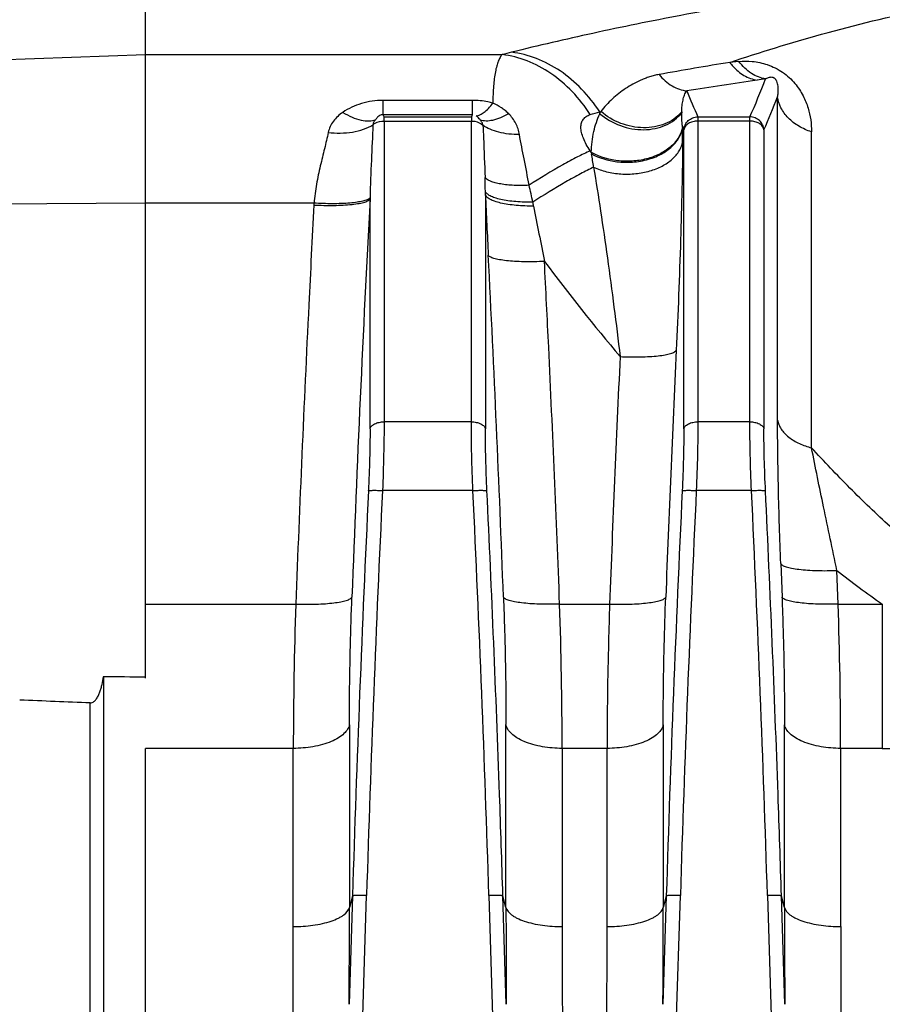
# Model space of a CAD drawing. Extents: x -1598 to 1181, y 8 to 1360.
# Tile 51 of 62: x 504 to 565, y 766 to 836. Entities that reach past the tile are written whole.
import ezdxf

# ---------------------------------------------------------------- set-up
doc = ezdxf.new("R2010")
doc.units = 0
doc.header["$LTSCALE"] = 65.395
doc.layers.add('SG38_1', color=7, linetype='CONTINUOUS')

msp = doc.modelspace()

# ---------------------------------------------------------------- linework, layer by layer
at = {"layer": 'SG38_1', "color": 2, "linetype": 'CONTINUOUS'}
for p, q in [((512.611, 789.359), (512.611, 837.879)), ((554.677, 833.111), (554.033, 833.048)), ((535.771, 830.357), (535.771, 829.336)), ((529.517, 829.188), (529.451, 829.336)), ((535.771, 829.336), (535.706, 829.188)), ((529.517, 828.89), (529.517, 829.188)), ((535.706, 829.188), (535.706, 828.89)), ((512.611, 600.543), (512.611, 784.375))]:
    msp.add_line(p, q, dxfattribs=at)
at = {"layer": 'SG38_1', "color": 9, "linetype": 'CONTINUOUS'}
for p, q in [((493.507, 832.947), (512.611, 833.604)), ((512.611, 833.604), (537.894, 833.604)), ((529.451, 829.336), (529.451, 830.357)), ((535.771, 830.357), (529.451, 830.357)), ((557.421, 807.668), (557.421, 830.596)), ((535.771, 829.336), (529.451, 829.336)), ((544.807, 829.537), (544.885, 829.57)), ((544.807, 829.412), (544.807, 829.537)), ((529.517, 829.188), (535.706, 829.188)), ((529.517, 828.89), (529.517, 807.543)), ((529.517, 828.89), (535.706, 828.89)), ((535.706, 807.543), (535.706, 828.89)), ((551.767, 829.188), (551.767, 807.543)), ((551.767, 829.188), (555.456, 829.188)), ((555.456, 828.89), (551.767, 828.89)), ((555.456, 807.543), (555.456, 829.188)), ((550.772, 807.04), (550.772, 828.266)), ((556.451, 828.269), (556.451, 807.041)), ((559.827, 805.706), (559.827, 828.123)), ((544.212, 826.675), (544.141, 826.778)), ((512.611, 823.059), (493.507, 822.943)), ((524.549, 823.059), (512.611, 823.059)), ((528.522, 807.04), (528.522, 823.363)), ((536.701, 823.66), (536.701, 807.041)), ((535.706, 807.543), (529.517, 807.543)), ((555.456, 807.543), (551.767, 807.543)), ((535.818, 802.673), (529.405, 802.673)), ((555.568, 802.673), (551.655, 802.673)), ((561.713, 794.615), (561.623, 797.002)), ((512.611, 794.615), (523.259, 794.615)), ((541.964, 794.615), (545.509, 794.615)), ((561.713, 794.615), (564.844, 794.615)), ((564.844, 794.615), (564.844, 784.375)), ((508.685, 652.477), (508.685, 787.601)), ((527.061, 786.058), (527.061, 773.084)), ((538.162, 773.084), (538.162, 786.059)), ((549.311, 786.058), (549.311, 773.084)), ((557.912, 773.084), (557.912, 786.057)), ((523.08, 784.375), (512.611, 784.375)), ((523.08, 771.735), (523.08, 784.375)), ((542.142, 784.375), (542.142, 771.735)), ((545.33, 784.375), (542.142, 784.375)), ((545.33, 771.735), (545.33, 784.375)), ((561.892, 784.375), (561.892, 771.735)), ((564.844, 784.375), (561.892, 784.375)), ((527.279, 773.906), (527.042, 766.216)), ((527.279, 773.906), (527.061, 773.084)), ((527.208, 739.383), (528.274, 773.938)), ((536.949, 773.938), (538.015, 739.383)), ((538.181, 766.216), (537.944, 773.906)), ((538.162, 773.084), (537.944, 773.906)), ((549.529, 773.906), (549.292, 766.216)), ((549.529, 773.906), (549.311, 773.084)), ((549.458, 739.383), (550.524, 773.938)), ((556.699, 773.938), (557.765, 739.383)), ((557.931, 766.216), (557.694, 773.906)), ((557.912, 773.084), (557.694, 773.906))]:
    msp.add_line(p, q, dxfattribs=at)
at = {"layer": 'SG38_1', "color": 6, "linetype": 'CONTINUOUS'}
for p, q in [((557.643, 797.483), (557.733, 795.102)), ((509.611, 789.462), (509.611, 650.616))]:
    msp.add_line(p, q, dxfattribs=at)
at = {"layer": 'SG38_1', "color": 9, "linetype": 'CONTINUOUS'}
for centre, radius, start, end in [((599.462, 552.322), 284.378, 99.19239, 100.21715), ((599.94, 533.651), 301.372, 98.39069, 99.34734), ((504.892, 851.639), 55.324, 336.05805, 339.08071), ((604.929, 852.743), 58.147, 201.93634, 203.89758), ((456.095, 1132.429), 315.616, 286.19844, 286.32438), ((404.345, 828.62), 146.345, 359.53589, 359.93408), ((607.037, 853.163), 61.527, 203.68067, 203.86899), ((436.425, 809.165), 109.2, 8.66524, 9.16461), ((469.193, 822.854), 67.513, 0.87982, 1.71707), ((468.329, 822.835), 68.377, 0.6914, 0.88417), ((513.339, 817.742), 27.263, 11.40083, 13.98488), ((2313.735, 728.214), 1787.747, 176.949123, 177.855728), ((1372.487, 861.822), 836.657, 182.614315, 182.908529), ((513.461, 817.694), 27.153, 10.94844, 11.55056), ((1367.662, 983.059), 842.907, 190.956664, 191.228233), ((-1287.941, 726.363), 1827.218, 2.156034, 2.917621), ((659.45, 907.533), 148.011, 216.77112, 220.1119), ((2311.162, 729.098), 1762.908, 177.284365, 177.854286), ((2288.983, 729.544), 1744.687, 177.285475, 177.862565), ((2282.846, 719.295), 1755.423, 177.277582, 178.216194), ((-1239.592, 718.429), 1777.408, 1.789657, 2.716659), ((2305.1, 719.295), 1755.426, 177.277583, 178.216193), ((-1219.838, 718.43), 1777.404, 1.789656, 2.71666), ((603.97, 850.782), 68.452, 231.78305, 235.13919), ((836.869, 784.019), 313.789, 178.06485, 179.93489), ((228.303, 784.016), 313.839, 0.06552, 1.93526), ((257.199, 784.174), 304.693, 0.0378, 1.96367), ((564.852, 841.079), 56.704, 269.99214, 271.49414), ((-738.018, 773.136), 1265.078, 359.686609, 359.99769), ((1796.556, 773.109), 1258.394, 180.001096, 180.313808), ((-715.768, 773.136), 1265.078, 359.686609, 359.99769), ((1816.306, 773.109), 1258.394, 180.001096, 180.313808), ((-663.422, 771.751), 1186.503, 359.676868, 359.999187), ((1740.181, 771.784), 1198.038, 180.002365, 180.32158), ((-641.172, 771.751), 1186.503, 359.676868, 359.999187), ((1759.931, 771.784), 1198.038, 180.002365, 180.32158)]:
    msp.add_arc(centre, radius, start, end, dxfattribs=at)
at = {"layer": 'SG38_1', "color": 2, "linetype": 'CONTINUOUS'}
for centre, radius, start, end in [((585.875, 629.084), 204.908, 98.22247, 98.39378), ((550.617, 826.661), 6.428, 154.14235, 154.66858), ((550.536, 826.701), 6.338, 153.08076, 154.14357), ((548.5, 831.331), 2.779, 318.79796, 319.79399), ((556.116, 829.351), 5.497, 178.0558, 178.71418), ((548.685, 828.826), 2.026, 349.42817, 350.54642), ((556.319, 829.379), 5.705, 188.92976, 189.35309), ((553.926, 828.115), 9.82, 188.42846, 189.12571), ((546.285, 830.293), 4.169, 240.18526, 241.1836), ((572.295, 822.722), 43.778, 179.03995, 179.16058)]:
    msp.add_arc(centre, radius, start, end, dxfattribs=at)
at = {"layer": 'SG38_1', "color": 6, "linetype": 'CONTINUOUS'}
for centre, radius, start, end in [((503.588, 851.682), 57.816, 336.11157, 338.60966), ((2299.37, 718.623), 1772.953, 177.283323, 178.213206), ((2321.609, 718.624), 1772.943, 177.283322, 178.213211)]:
    msp.add_arc(centre, radius, start, end, dxfattribs=at)
for centre, major_axis, ratio, start_param, end_param in [((-1195.819, 732.206), (2675.845, 16.235), 0.022751, 0.878158, 0.879614), ((-1815.993, 728.446), (2773.55, 16.834), 0.029785, 0.576715, 0.580015)]:
    msp.add_ellipse(centre, major_axis=major_axis, ratio=ratio, start_param=start_param, end_param=end_param, dxfattribs=at)
at = {"layer": 'SG38_1', "color": 9, "linetype": 'CONTINUOUS'}
for points, knots in [([(564.844, 838.62), (562.346, 838.313), (557.574, 837.638), (550.732, 836.446), (544.462, 835.171), (540.472, 834.244), (538.56, 833.769)], [0, 0, 0, 0, 0.282315, 0.540526, 0.778992, 1, 1, 1, 1]), ([(554.033, 833.048), (556.185, 833.773), (560.738, 835.175), (568.082, 836.966), (574.815, 838.073), (580.705, 838.592), (583.823, 838.687), (585.412, 838.687)], [0, 0, 0, 0, 0.212767, 0.446144, 0.707897, 0.851122, 1, 1, 1, 1]), ([(537.894, 833.604), (537.837, 833.544), (537.731, 833.393), (537.603, 833.118), (537.493, 832.778), (537.362, 832.199), (537.258, 831.316), (537.232, 830.567), (537.229, 830.155)], [0, 0, 0, 0, 0.069849, 0.153878, 0.253749, 0.370194, 0.653024, 1, 1, 1, 1]), ([(544.141, 829.343), (543.766, 829.924), (542.924, 831.001), (541.404, 832.307), (539.712, 833.216), (538.496, 833.53), (537.894, 833.604)], [0, 0, 0, 0, 0.266515, 0.522348, 0.76646, 1, 1, 1, 1]), ([(544.807, 829.537), (544.431, 830.115), (543.588, 831.185), (542.066, 832.482), (540.375, 833.384), (539.161, 833.696), (538.56, 833.769)], [0, 0, 0, 0, 0.266268, 0.522008, 0.766209, 1, 1, 1, 1]), ([(554.677, 833.111), (554.992, 833.142), (555.675, 833.148), (556.747, 832.927), (557.801, 832.398), (558.657, 831.612), (559.243, 830.722), (559.704, 829.577), (559.827, 828.689), (559.827, 828.123)], [0, 0, 0, 0, 0.116611, 0.250802, 0.400723, 0.546133, 0.675153, 0.791032, 1, 1, 1, 1]), ([(549.019, 832.191), (548.902, 832.173), (548.675, 832.118), (548.344, 832.027), (548.029, 831.917), (547.633, 831.755), (547.166, 831.523), (546.642, 831.204), (546.155, 830.848), (545.698, 830.46), (545.272, 830.035), (545.011, 829.728), (544.885, 829.57)], [0, 0, 0, 0, 0.071132, 0.139802, 0.206298, 0.271082, 0.39678, 0.51898, 0.639142, 0.758588, 0.878447, 1, 1, 1, 1]), ([(549.019, 832.191), (549.278, 831.875), (549.734, 831.464), (550.444, 831.129), (550.81, 831.042), (550.992, 831.021)], [0, 0, 0, 0, 0.522388, 0.766103, 1, 1, 1, 1]), ([(556.57, 831.885), (556.602, 831.905), (556.67, 831.943), (556.785, 831.991), (556.902, 832.016), (557.031, 832.015), (557.112, 831.988), (557.156, 831.962)], [0, 0, 0, 0, 0.181544, 0.37696, 0.604564, 0.75335, 1, 1, 1, 1]), ([(557.421, 830.597), (557.437, 830.695), (557.461, 830.898), (557.468, 831.156), (557.452, 831.37), (557.421, 831.545), (557.371, 831.702), (557.288, 831.852), (557.211, 831.929), (557.156, 831.962)], [0, 0, 0, 0, 0.206208, 0.418769, 0.530288, 0.648825, 0.783132, 0.866738, 1, 1, 1, 1]), ([(550.622, 829.537), (550.627, 829.683), (550.645, 829.964), (550.705, 830.364), (550.788, 830.672), (550.888, 830.887), (550.954, 830.981), (550.992, 831.021)], [0, 0, 0, 0, 0.28211, 0.542153, 0.781571, 0.893395, 1, 1, 1, 1]), ([(529.451, 830.357), (528.932, 830.357), (527.921, 830.213), (526.995, 829.778), (526.592, 829.506)], [0, 0, 0, 0, 0.516065, 1, 1, 1, 1]), ([(538.347, 829.411), (538.269, 829.489), (538.105, 829.639), (537.744, 829.909), (537.441, 830.071), (537.229, 830.155)], [0, 0, 0, 0, 0.245516, 0.493672, 1, 1, 1, 1]), ([(559.827, 828.123), (559.515, 828.224), (558.918, 828.487), (558.162, 829.065), (557.631, 829.785), (557.456, 830.333), (557.421, 830.599)], [0, 0, 0, 0, 0.271363, 0.534596, 0.778461, 1, 1, 1, 1]), ([(526.592, 829.506), (526.339, 829.335), (525.992, 829.023), (525.683, 828.504), (525.59, 828.221), (525.56, 828.077)], [0, 0, 0, 0, 0.508756, 0.755087, 1, 1, 1, 1]), ([(526.592, 829.506), (526.802, 829.375), (527.218, 829.15), (527.849, 828.933), (528.428, 828.866), (528.783, 828.933), (528.932, 828.995)], [0, 0, 0, 0, 0.300226, 0.571857, 0.804812, 1, 1, 1, 1]), ([(538.347, 829.411), (538.159, 829.301), (537.874, 829.155), (537.486, 829.01), (537.017, 828.88), (536.596, 828.858), (536.323, 828.971)], [0, 0, 0, 0, 0.308504, 0.450919, 0.583339, 1, 1, 1, 1]), ([(539.117, 827.929), (539.093, 828.066), (539.027, 828.338), (538.863, 828.727), (538.637, 829.091), (538.45, 829.309), (538.347, 829.411)], [0, 0, 0, 0, 0.24594, 0.493569, 0.744492, 1, 1, 1, 1]), ([(544.141, 826.778), (544.04, 826.924), (543.858, 827.212), (543.646, 827.645), (543.512, 828.054), (543.461, 828.427), (543.5, 828.757), (543.633, 829.033), (543.856, 829.235), (544.042, 829.314), (544.141, 829.343)], [0, 0, 0, 0, 0.176243, 0.336375, 0.47812, 0.601035, 0.707308, 0.803149, 0.89768, 1, 1, 1, 1]), ([(544.212, 826.675), (544.221, 827.168), (544.335, 828.106), (544.629, 829.003), (544.807, 829.412)], [0, 0, 0, 0, 0.525007, 1, 1, 1, 1]), ([(550.683, 828.493), (550.67, 828.579), (550.628, 828.904), (550.615, 829.233), (550.62, 829.474)], [0, 0, 0, 0, 0.265369, 1, 1, 1, 1]), ([(525.56, 828.076), (525.843, 828.045), (526.416, 828.017), (527.262, 828.085), (528.047, 828.273), (528.521, 828.49), (528.725, 828.621)], [0, 0, 0, 0, 0.261578, 0.526116, 0.777021, 1, 1, 1, 1]), ([(528.725, 828.621), (528.695, 827.781), (528.61, 826.06), (528.538, 824.338), (528.523, 823.455)], [0, 0, 0, 0, 0.487454, 1, 1, 1, 1]), ([(536.531, 828.589), (536.542, 828.288), (536.591, 827.05), (536.647, 825.813), (536.676, 824.877)], [0, 0, 0, 0, 0.24328, 1, 1, 1, 1]), ([(539.117, 827.929), (538.865, 827.927), (538.372, 827.951), (537.668, 828.074), (537.048, 828.279), (536.686, 828.478), (536.531, 828.589)], [0, 0, 0, 0, 0.27938, 0.546188, 0.788777, 1, 1, 1, 1]), ([(550.772, 828.266), (550.781, 828.389), (550.848, 828.633), (551.074, 828.936), (551.394, 829.138), (551.643, 829.187), (551.767, 829.188)], [0, 0, 0, 0, 0.248919, 0.498884, 0.749495, 1, 1, 1, 1]), ([(551.767, 828.89), (551.646, 828.89), (551.411, 828.861), (551.098, 828.733), (550.865, 828.533), (550.784, 828.353), (550.772, 828.266)], [0, 0, 0, 0, 0.286709, 0.55447, 0.791363, 1, 1, 1, 1]), ([(556.451, 828.269), (556.441, 828.391), (556.374, 828.634), (556.148, 828.937), (555.828, 829.138), (555.579, 829.187), (555.456, 829.188)], [0, 0, 0, 0, 0.248911, 0.498867, 0.749475, 1, 1, 1, 1]), ([(556.451, 828.266), (556.439, 828.353), (556.358, 828.533), (556.125, 828.733), (555.812, 828.861), (555.577, 828.89), (555.456, 828.89)], [0, 0, 0, 0, 0.208637, 0.44553, 0.713291, 1, 1, 1, 1]), ([(525.56, 828.077), (525.48, 827.692), (525.29, 826.902), (524.986, 825.688), (524.708, 824.402), (524.584, 823.514), (524.549, 823.059)], [0, 0, 0, 0, 0.230216, 0.475561, 0.732965, 1, 1, 1, 1]), ([(539.794, 824.33), (539.693, 824.956), (539.459, 826.154), (539.214, 827.35), (539.117, 827.929)], [0, 0, 0, 0, 0.519232, 1, 1, 1, 1]), ([(544.378, 825.617), (544.672, 825.48), (545.309, 825.262), (546.317, 825.109), (547.351, 825.126), (548.343, 825.311), (549.23, 825.655), (549.955, 826.137), (550.397, 826.649), (550.609, 827.094), (550.668, 827.321), (550.685, 827.435)], [0, 0, 0, 0, 0.132635, 0.272515, 0.41438, 0.552656, 0.682345, 0.799981, 0.904739, 0.953246, 1, 1, 1, 1]), ([(550.685, 827.435), (550.677, 826.323), (550.639, 824), (550.508, 819.062), (550.357, 815.237), (550.233, 812.623)], [0, 0, 0, 0, 0.225049, 0.470251, 1, 1, 1, 1]), ([(544.141, 826.778), (543.832, 826.642), (543.172, 826.321), (541.709, 825.528), (540.577, 824.834), (539.794, 824.33)], [0, 0, 0, 0, 0.202653, 0.44076, 1, 1, 1, 1]), ([(544.378, 825.617), (544.066, 825.469), (543.4, 825.13), (541.949, 824.322), (540.831, 823.628), (540.064, 823.131)], [0, 0, 0, 0, 0.208231, 0.449465, 1, 1, 1, 1]), ([(544.378, 825.617), (544.549, 824.58), (544.884, 822.434), (545.532, 817.956), (545.977, 814.51), (546.253, 812.172)], [0, 0, 0, 0, 0.232356, 0.479736, 1, 1, 1, 1]), ([(539.794, 824.33), (539.441, 824.313), (538.921, 824.308), (538.251, 824.355), (537.803, 824.414), (537.413, 824.498), (537.093, 824.601), (536.848, 824.722), (536.721, 824.824), (536.676, 824.877)], [0, 0, 0, 0, 0.327714, 0.482044, 0.62336, 0.747349, 0.851588, 0.93512, 1, 1, 1, 1]), ([(540.064, 823.131), (539.663, 823.125), (539.072, 823.142), (538.314, 823.224), (537.813, 823.313), (537.39, 823.426), (537.06, 823.559), (536.827, 823.706), (536.724, 823.83), (536.698, 823.89)], [0, 0, 0, 0, 0.338974, 0.499309, 0.6444, 0.76863, 0.868663, 0.944394, 1, 1, 1, 1]), ([(540.12, 822.851), (539.707, 822.849), (539.099, 822.871), (538.32, 822.962), (537.807, 823.058), (537.378, 823.179), (537.083, 823.302), (536.906, 823.413), (536.787, 823.51), (536.722, 823.599), (536.701, 823.66)], [0, 0, 0, 0, 0.34158, 0.503382, 0.649406, 0.77364, 0.872578, 0.912486, 0.946496, 1, 1, 1, 1]), ([(524.542, 822.931), (524.417, 820.572), (524.115, 814.674), (523.679, 805.236), (523.391, 798.156), (523.259, 794.615)], [0, 0, 0, 0, 0.250002, 0.625002, 1, 1, 1, 1]), ([(540.888, 818.93), (540.406, 818.906), (539.701, 818.893), (538.8, 818.925), (538.216, 818.971), (537.724, 819.039), (537.379, 819.114), (537.163, 819.187), (537.046, 819.242), (536.96, 819.299), (536.92, 819.346), (536.908, 819.369)], [0, 0, 0, 0, 0.356273, 0.519148, 0.664575, 0.787937, 0.885634, 0.924171, 0.955748, 0.980689, 1, 1, 1, 1]), ([(541.964, 794.615), (541.85, 797.655), (541.606, 803.735), (541.242, 811.84), (540.991, 816.905), (540.888, 818.93)], [0, 0, 0, 0, 0.374998, 0.749998, 1, 1, 1, 1]), ([(546.253, 812.172), (546.735, 812.15), (547.439, 812.139), (548.339, 812.174), (548.923, 812.222), (549.415, 812.291), (549.76, 812.367), (549.976, 812.441), (550.094, 812.496), (550.18, 812.553), (550.221, 812.6), (550.233, 812.623)], [0, 0, 0, 0, 0.355831, 0.518574, 0.663951, 0.787358, 0.885196, 0.923836, 0.955532, 0.980594, 1, 1, 1, 1]), ([(557.643, 797.483), (557.574, 799.264), (557.469, 802.658), (557.421, 806.054), (557.421, 807.668)], [0, 0, 0, 0, 0.524646, 1, 1, 1, 1]), ([(557.421, 807.668), (557.44, 807.559), (557.504, 807.337), (557.671, 807.02), (557.911, 806.722), (558.324, 806.348), (558.964, 805.976), (559.532, 805.782), (559.827, 805.706)], [0, 0, 0, 0, 0.101872, 0.210353, 0.326877, 0.451526, 0.720018, 1, 1, 1, 1]), ([(528.522, 807.04), (528.522, 806.342), (528.499, 804.88), (528.445, 803.419), (528.409, 802.656)], [0, 0, 0, 0, 0.477604, 1, 1, 1, 1]), ([(528.522, 807.042), (528.534, 807.111), (528.594, 807.217), (528.718, 807.327), (528.898, 807.435), (529.169, 807.521), (529.4, 807.543), (529.517, 807.543)], [0, 0, 0, 0, 0.178471, 0.290335, 0.417599, 0.705311, 1, 1, 1, 1]), ([(529.517, 807.543), (529.517, 806.768), (529.494, 805.144), (529.441, 803.521), (529.405, 802.673)], [0, 0, 0, 0, 0.477568, 1, 1, 1, 1]), ([(535.818, 802.673), (535.782, 803.521), (535.728, 805.144), (535.706, 806.768), (535.706, 807.543)], [0, 0, 0, 0, 0.522432, 1, 1, 1, 1]), ([(535.706, 807.543), (535.823, 807.543), (536.054, 807.521), (536.325, 807.435), (536.504, 807.327), (536.629, 807.217), (536.689, 807.111), (536.701, 807.042)], [0, 0, 0, 0, 0.294689, 0.582401, 0.709665, 0.821529, 1, 1, 1, 1]), ([(536.814, 802.656), (536.778, 803.419), (536.723, 804.881), (536.701, 806.343), (536.701, 807.041)], [0, 0, 0, 0, 0.522426, 1, 1, 1, 1]), ([(550.772, 807.04), (550.772, 806.342), (550.749, 804.88), (550.695, 803.419), (550.659, 802.656)], [0, 0, 0, 0, 0.477604, 1, 1, 1, 1]), ([(550.772, 807.042), (550.784, 807.111), (550.844, 807.217), (550.968, 807.327), (551.148, 807.435), (551.419, 807.521), (551.65, 807.543), (551.767, 807.543)], [0, 0, 0, 0, 0.178471, 0.290335, 0.417599, 0.705311, 1, 1, 1, 1]), ([(551.767, 807.543), (551.767, 806.768), (551.744, 805.144), (551.691, 803.521), (551.655, 802.673)], [0, 0, 0, 0, 0.477568, 1, 1, 1, 1]), ([(555.568, 802.673), (555.532, 803.521), (555.478, 805.144), (555.456, 806.768), (555.456, 807.543)], [0, 0, 0, 0, 0.522432, 1, 1, 1, 1]), ([(555.456, 807.543), (555.573, 807.543), (555.804, 807.521), (556.075, 807.435), (556.254, 807.327), (556.379, 807.217), (556.439, 807.111), (556.451, 807.042)], [0, 0, 0, 0, 0.294689, 0.582401, 0.709665, 0.821529, 1, 1, 1, 1]), ([(556.564, 802.656), (556.528, 803.419), (556.473, 804.881), (556.451, 806.343), (556.451, 807.041)], [0, 0, 0, 0, 0.522426, 1, 1, 1, 1]), ([(561.623, 797.002), (561.305, 798.504), (560.696, 801.403), (560.103, 804.306), (559.827, 805.706)], [0, 0, 0, 0, 0.518199, 1, 1, 1, 1]), ([(565.394, 800.126), (564.421, 801.007), (562.523, 802.827), (560.714, 804.734), (559.827, 805.706)], [0, 0, 0, 0, 0.499288, 1, 1, 1, 1]), ([(528.41, 802.656), (528.414, 802.659), (528.425, 802.663), (528.458, 802.671), (528.52, 802.678), (528.616, 802.684), (528.739, 802.687), (528.884, 802.688), (529.109, 802.685), (529.284, 802.679), (529.405, 802.673)], [0, 0, 0, 0, 0.01394, 0.035682, 0.102891, 0.200303, 0.324828, 0.472325, 0.637826, 1, 1, 1, 1]), ([(535.818, 802.673), (535.939, 802.679), (536.115, 802.685), (536.34, 802.688), (536.485, 802.687), (536.608, 802.684), (536.704, 802.678), (536.766, 802.671), (536.799, 802.663), (536.81, 802.659), (536.814, 802.656)], [0, 0, 0, 0, 0.362851, 0.528598, 0.676225, 0.800735, 0.897962, 0.964813, 0.986317, 1, 1, 1, 1]), ([(537.944, 773.906), (537.869, 776.302), (537.672, 782.293), (537.302, 791.877), (536.983, 799.064), (536.814, 802.656)], [0, 0, 0, 0, 0.25, 0.625, 1, 1, 1, 1]), ([(550.66, 802.656), (550.664, 802.659), (550.675, 802.663), (550.708, 802.671), (550.77, 802.678), (550.866, 802.684), (550.989, 802.687), (551.134, 802.688), (551.359, 802.685), (551.534, 802.679), (551.655, 802.673)], [0, 0, 0, 0, 0.01394, 0.035682, 0.102891, 0.200302, 0.324827, 0.472324, 0.637826, 1, 1, 1, 1]), ([(555.568, 802.673), (555.689, 802.679), (555.865, 802.685), (556.09, 802.688), (556.235, 802.687), (556.358, 802.684), (556.454, 802.678), (556.516, 802.671), (556.549, 802.663), (556.56, 802.659), (556.564, 802.656)], [0, 0, 0, 0, 0.362852, 0.528599, 0.676227, 0.800736, 0.897964, 0.964814, 0.986318, 1, 1, 1, 1]), ([(557.694, 773.906), (557.619, 776.302), (557.422, 782.293), (557.052, 791.877), (556.733, 799.064), (556.564, 802.656)], [0, 0, 0, 0, 0.25, 0.625, 1, 1, 1, 1]), ([(557.643, 797.483), (557.654, 797.462), (557.692, 797.418), (557.772, 797.362), (557.885, 797.308), (558.099, 797.23), (558.451, 797.148), (558.961, 797.073), (559.567, 797.019), (560.465, 796.978), (561.158, 796.984), (561.623, 797.002)], [0, 0, 0, 0, 0.018011, 0.041582, 0.071987, 0.109879, 0.20896, 0.337436, 0.489667, 0.657154, 1, 1, 1, 1]), ([(523.259, 794.615), (523.74, 794.598), (524.443, 794.593), (525.341, 794.637), (525.924, 794.691), (526.416, 794.764), (526.762, 794.843), (526.979, 794.919), (527.098, 794.975), (527.185, 795.033), (527.227, 795.08), (527.24, 795.103)], [0, 0, 0, 0, 0.354665, 0.517054, 0.66229, 0.7858, 0.883998, 0.922906, 0.954915, 0.980309, 1, 1, 1, 1]), ([(527.061, 786.058), (527.061, 786.78), (527.077, 789.796), (527.154, 792.811), (527.24, 795.104)], [0, 0, 0, 0, 0.239222, 1, 1, 1, 1]), ([(537.983, 795.105), (538.012, 794.324), (538.112, 791.309), (538.162, 788.293), (538.162, 786.059)], [0, 0, 0, 0, 0.259236, 1, 1, 1, 1]), ([(541.964, 794.615), (541.483, 794.598), (540.78, 794.593), (539.882, 794.637), (539.299, 794.691), (538.806, 794.764), (538.461, 794.843), (538.244, 794.919), (538.125, 794.974), (538.038, 795.032), (537.996, 795.079), (537.983, 795.102)], [0, 0, 0, 0, 0.354689, 0.517088, 0.662332, 0.785846, 0.884041, 0.922944, 0.954945, 0.980327, 1, 1, 1, 1]), ([(545.509, 794.615), (545.99, 794.598), (546.693, 794.593), (547.591, 794.637), (548.174, 794.691), (548.666, 794.764), (549.012, 794.843), (549.229, 794.919), (549.348, 794.974), (549.435, 795.033), (549.477, 795.079), (549.489, 795.103)], [0, 0, 0, 0, 0.35468, 0.517075, 0.662316, 0.785828, 0.884023, 0.922928, 0.954932, 0.98032, 1, 1, 1, 1]), ([(549.311, 786.058), (549.311, 786.78), (549.327, 789.795), (549.404, 792.811), (549.49, 795.103)], [0, 0, 0, 0, 0.239223, 1, 1, 1, 1]), ([(557.733, 795.102), (557.762, 794.321), (557.862, 791.307), (557.912, 788.291), (557.912, 786.057)], [0, 0, 0, 0, 0.259238, 1, 1, 1, 1]), ([(561.713, 794.615), (561.232, 794.598), (560.53, 794.593), (559.632, 794.637), (559.049, 794.691), (558.556, 794.764), (558.211, 794.843), (557.994, 794.919), (557.875, 794.974), (557.788, 795.032), (557.746, 795.079), (557.733, 795.102)], [0, 0, 0, 0, 0.354695, 0.517095, 0.662339, 0.785853, 0.884046, 0.922948, 0.954948, 0.980329, 1, 1, 1, 1]), ([(545.509, 794.615), (545.48, 793.73), (545.38, 790.318), (545.33, 786.904), (545.33, 784.375)], [0, 0, 0, 0, 0.259228, 1, 1, 1, 1]), ([(527.061, 786.055), (527.037, 785.944), (526.938, 785.709), (526.666, 785.39), (526.266, 785.094), (525.75, 784.836), (525.14, 784.629), (524.246, 784.431), (523.546, 784.375), (523.08, 784.375)], [0, 0, 0, 0, 0.074645, 0.164065, 0.272165, 0.399201, 0.541851, 0.69421, 1, 1, 1, 1]), ([(542.142, 784.375), (541.677, 784.375), (540.977, 784.431), (540.083, 784.629), (539.473, 784.836), (538.956, 785.094), (538.557, 785.39), (538.285, 785.709), (538.186, 785.944), (538.162, 786.055)], [0, 0, 0, 0, 0.30579, 0.458149, 0.600799, 0.727835, 0.835935, 0.925355, 1, 1, 1, 1]), ([(549.311, 786.055), (549.287, 785.944), (549.188, 785.709), (548.916, 785.39), (548.516, 785.094), (548, 784.836), (547.39, 784.629), (546.496, 784.431), (545.796, 784.375), (545.33, 784.375)], [0, 0, 0, 0, 0.074645, 0.164065, 0.272165, 0.399201, 0.541851, 0.69421, 1, 1, 1, 1]), ([(561.892, 784.375), (561.427, 784.375), (560.727, 784.431), (559.833, 784.629), (559.223, 784.836), (558.706, 785.094), (558.307, 785.39), (558.035, 785.709), (557.936, 785.944), (557.912, 786.055)], [0, 0, 0, 0, 0.30579, 0.458149, 0.600799, 0.727835, 0.835935, 0.925355, 1, 1, 1, 1]), ([(528.274, 773.938), (528.154, 773.942), (527.979, 773.945), (527.755, 773.945), (527.609, 773.942), (527.486, 773.936), (527.39, 773.929), (527.328, 773.921), (527.294, 773.913), (527.283, 773.909), (527.279, 773.906)], [0, 0, 0, 0, 0.361239, 0.526443, 0.673804, 0.79838, 0.896045, 0.963709, 0.985745, 1, 1, 1, 1]), ([(537.944, 773.906), (537.94, 773.909), (537.928, 773.913), (537.895, 773.921), (537.833, 773.929), (537.737, 773.936), (537.614, 773.942), (537.468, 773.945), (537.244, 773.945), (537.069, 773.942), (536.949, 773.938)], [0, 0, 0, 0, 0.014255, 0.03629, 0.103951, 0.201611, 0.326183, 0.473541, 0.638745, 1, 1, 1, 1]), ([(550.524, 773.938), (550.404, 773.942), (550.229, 773.945), (550.005, 773.945), (549.859, 773.942), (549.736, 773.936), (549.64, 773.929), (549.578, 773.921), (549.544, 773.913), (549.533, 773.909), (549.529, 773.906)], [0, 0, 0, 0, 0.361238, 0.526442, 0.673803, 0.798379, 0.896044, 0.963708, 0.985745, 1, 1, 1, 1]), ([(557.694, 773.906), (557.69, 773.909), (557.678, 773.913), (557.645, 773.921), (557.583, 773.929), (557.487, 773.936), (557.364, 773.942), (557.218, 773.945), (556.994, 773.945), (556.819, 773.942), (556.699, 773.938)], [0, 0, 0, 0, 0.014255, 0.03629, 0.103951, 0.201611, 0.326183, 0.473541, 0.638745, 1, 1, 1, 1]), ([(523.08, 771.735), (523.545, 771.735), (524.241, 771.779), (525.135, 771.937), (525.743, 772.103), (526.19, 772.281), (526.49, 772.445), (526.791, 772.649), (527.006, 772.879), (527.061, 773.084)], [0, 0, 0, 0, 0.31806, 0.475468, 0.621332, 0.748873, 0.804412, 0.854181, 1, 1, 1, 1]), ([(538.162, 773.084), (538.217, 772.879), (538.431, 772.649), (538.733, 772.445), (539.032, 772.281), (539.48, 772.103), (540.088, 771.937), (540.982, 771.779), (541.678, 771.735), (542.142, 771.735)], [0, 0, 0, 0, 0.145819, 0.195588, 0.251127, 0.378668, 0.524532, 0.68194, 1, 1, 1, 1]), ([(545.33, 771.735), (545.795, 771.735), (546.491, 771.779), (547.385, 771.937), (547.993, 772.103), (548.44, 772.281), (548.74, 772.445), (549.041, 772.649), (549.256, 772.879), (549.311, 773.084)], [0, 0, 0, 0, 0.31806, 0.475468, 0.621332, 0.748873, 0.804412, 0.854181, 1, 1, 1, 1]), ([(557.912, 773.084), (557.967, 772.879), (558.181, 772.649), (558.483, 772.445), (558.782, 772.281), (559.23, 772.103), (559.838, 771.937), (560.732, 771.779), (561.428, 771.735), (561.892, 771.735)], [0, 0, 0, 0, 0.145819, 0.195588, 0.251127, 0.378668, 0.524532, 0.68194, 1, 1, 1, 1])]:
    msp.add_open_spline(points, degree=3, knots=knots, dxfattribs=at)
msp.add_open_spline([(538.56, 833.769), (538.338, 833.714), (538.116, 833.659), (537.894, 833.604)], degree=3, dxfattribs=at)
at = {"layer": 'SG38_1', "color": 2, "linetype": 'CONTINUOUS'}
for points, knots in [([(554.033, 833.048), (554.104, 832.952), (554.392, 832.599), (554.745, 832.297), (555.034, 832.126)], [0, 0, 0, 0, 0.26271, 1, 1, 1, 1]), ([(556.57, 831.885), (556.394, 831.909), (556.04, 832.002), (555.54, 832.262), (555.074, 832.636), (554.804, 832.944), (554.678, 833.112)], [0, 0, 0, 0, 0.229341, 0.470906, 0.727574, 1, 1, 1, 1]), ([(555.034, 832.126), (555.179, 832.04), (555.48, 831.897), (555.803, 831.818), (555.963, 831.797)], [0, 0, 0, 0, 0.511094, 1, 1, 1, 1]), ([(537.229, 830.155), (537.113, 830.188), (536.816, 830.263), (536.329, 830.337), (535.958, 830.358), (535.771, 830.357)], [0, 0, 0, 0, 0.245743, 0.620648, 1, 1, 1, 1]), ([(536.052, 829.258), (536.143, 829.266), (536.343, 829.33), (536.632, 829.517), (536.936, 829.798), (537.13, 830.027), (537.229, 830.155)], [0, 0, 0, 0, 0.181444, 0.406263, 0.679561, 1, 1, 1, 1]), ([(529.451, 829.336), (529.401, 829.338), (529.315, 829.328), (529.188, 829.275), (529.084, 829.197), (528.997, 829.097), (528.952, 829.029), (528.932, 828.995)], [0, 0, 0, 0, 0.230269, 0.390883, 0.6244, 0.819202, 1, 1, 1, 1]), ([(544.807, 829.412), (545.238, 829.047), (546.236, 828.473), (547.639, 828.22), (548.727, 828.333), (549.471, 828.568), (550.12, 828.945), (550.472, 829.287), (550.62, 829.474)], [0, 0, 0, 0, 0.264283, 0.526104, 0.652085, 0.772952, 0.888621, 1, 1, 1, 1]), ([(550.59, 829.501), (550.437, 829.325), (550.076, 829.005), (549.429, 828.659), (548.694, 828.451), (547.63, 828.368), (546.268, 828.64), (545.303, 829.211), (544.885, 829.57)], [0, 0, 0, 0, 0.111861, 0.227901, 0.34891, 0.474787, 0.736008, 1, 1, 1, 1]), ([(528.932, 828.995), (528.878, 828.947), (528.784, 828.833), (528.737, 828.693), (528.725, 828.621)], [0, 0, 0, 0, 0.497848, 1, 1, 1, 1]), ([(528.725, 828.621), (528.774, 828.664), (529.007, 828.827), (529.299, 828.89), (529.517, 828.89)], [0, 0, 0, 0, 0.23034, 1, 1, 1, 1]), ([(535.706, 828.89), (535.786, 828.89), (536.081, 828.866), (536.379, 828.743), (536.531, 828.589)], [0, 0, 0, 0, 0.270889, 1, 1, 1, 1]), ([(536.323, 828.971), (536.306, 828.999), (536.232, 829.109), (536.135, 829.205), (536.052, 829.258)], [0, 0, 0, 0, 0.254633, 1, 1, 1, 1]), ([(536.531, 828.589), (536.52, 828.66), (536.471, 828.802), (536.378, 828.92), (536.323, 828.971)], [0, 0, 0, 0, 0.490151, 1, 1, 1, 1]), ([(544.23, 826.557), (544.777, 826.258), (545.764, 825.971), (547.15, 825.939), (548.263, 826.134), (549.254, 826.542), (550.02, 827.111), (550.505, 827.764), (550.659, 828.234), (550.69, 828.452)], [0, 0, 0, 0, 0.244756, 0.391985, 0.543017, 0.685295, 0.809604, 0.913447, 1, 1, 1, 1]), ([(550.677, 828.454), (550.63, 828.205), (550.433, 827.703), (549.89, 827.064), (549.14, 826.554), (548.234, 826.2), (547.228, 826.023), (545.869, 826.034), (544.859, 826.319), (544.275, 826.64)], [0, 0, 0, 0, 0.10091, 0.210054, 0.329718, 0.459175, 0.595471, 0.734342, 1, 1, 1, 1]), ([(524.542, 822.931), (525.008, 822.907), (525.703, 822.892), (526.605, 822.92), (527.212, 822.967), (527.722, 823.036), (528.073, 823.114), (528.285, 823.189), (528.396, 823.243), (528.475, 823.298), (528.511, 823.342), (528.522, 823.363)], [0, 0, 0, 0, 0.344368, 0.512441, 0.664953, 0.793297, 0.891819, 0.929299, 0.959241, 0.982351, 1, 1, 1, 1]), ([(528.479, 823.402), (528.457, 823.382), (528.402, 823.344), (528.249, 823.271), (527.981, 823.192), (527.575, 823.119), (527.068, 823.063), (526.484, 823.029), (525.635, 823.014), (524.984, 823.034), (524.549, 823.059)], [0, 0, 0, 0, 0.022133, 0.05032, 0.126912, 0.231267, 0.360884, 0.510247, 0.671868, 1, 1, 1, 1]), ([(528.504, 823.428), (528.498, 823.421), (528.49, 823.412), (528.481, 823.404), (528.479, 823.402)], [0, 0, 0, 0, 0.737926, 1, 1, 1, 1])]:
    msp.add_open_spline(points, degree=3, knots=knots, dxfattribs=at)
for points in [[(524.549, 823.059), (524.546, 823.016), (524.543, 822.974), (524.542, 822.931)], [(528.523, 823.455), (528.518, 823.446), (528.511, 823.437), (528.504, 823.428)]]:
    msp.add_open_spline(points, degree=3, dxfattribs=at)
at = {"layer": 'SG38_1', "color": 6, "linetype": 'CONTINUOUS'}
msp.add_open_spline([(508.685, 787.601), (508.731, 787.599), (508.825, 787.616), (508.946, 787.687), (509.047, 787.783), (509.16, 787.93), (509.272, 788.132), (509.375, 788.388), (509.457, 788.651), (509.544, 789.008), (509.589, 789.28), (509.611, 789.462)], degree=3, knots=[0, 0, 0, 0, 0.062776, 0.125653, 0.188479, 0.251207, 0.376316, 0.501261, 0.626081, 0.750807, 1, 1, 1, 1], dxfattribs=at)

doc.saveas('drawing.dxf')
